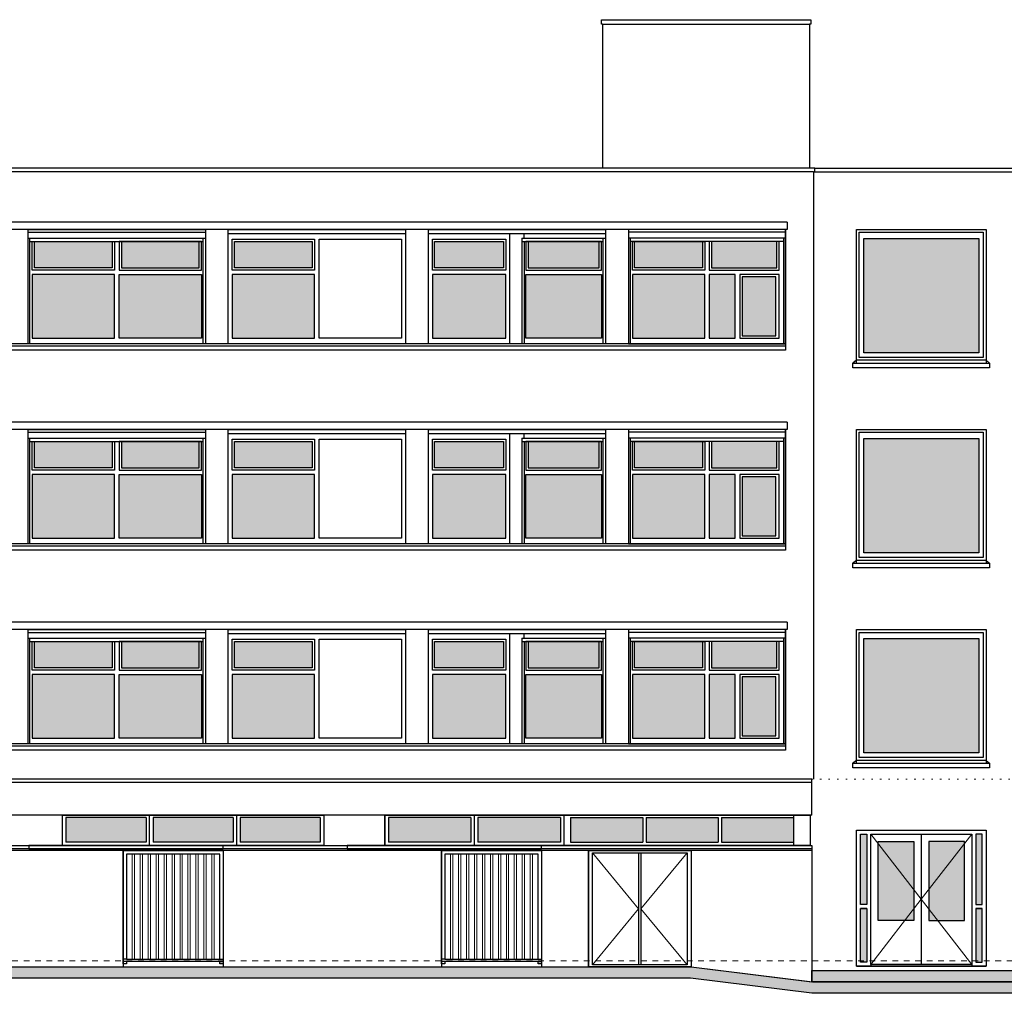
# Model space of a CAD drawing. Extents: x -59835 to 57885, y -767 to 224044.
# Tile 41 of 51: x -3170 to 14058, y 202737 to 219773. Entities that reach past the tile are written whole.
import ezdxf

# ---------------------------------------------------------------- set-up
doc = ezdxf.new("R2010")
doc.units = 0
doc.header["$MEASUREMENT"] = 0
doc.linetypes.add('DASHED', pattern=[200, 100, -100])
doc.linetypes.add('DOT', pattern=[150, 25, -125])
for name, color, linetype in [('102 - MAATVOERING', 7, 'Continuous'), ('21 - BUITENWANDEN', 92, 'Continuous'), ('27 - DAKEN', 92, 'Continuous'), ('31 - BUITENKOZIJNEN', 7, 'Continuous'), ('31.1 - ARCERING', 7, 'Continuous'), ('90 - TERREIN', 7, 'Continuous')]:
    doc.layers.add(name, color=color, linetype=linetype)

msp = doc.modelspace()

# ---------------------------------------------------------------- hatches: boundary and pattern name
at = {"layer": '31.1 - ARCERING', "linetype": 'Continuous', "lineweight": 5}
for points in [[(-2910, 215433), (-2910, 215893), (-1550, 215893), (-1550, 215433)], [(-2910, 215433), (-2910, 215893), (-1550, 215893), (-1550, 215433)], [(-1390, 215433), (-1390, 215893), (-30, 215893), (-30, 215433)], [(-1390, 215433), (-1390, 215893), (-30, 215893), (-30, 215433)], [(590, 215433), (590, 215893), (1950, 215893), (1950, 215433)], [(590, 215433), (590, 215893), (1950, 215893), (1950, 215433)], [(4090, 215433), (4090, 215893), (5295, 215893), (5295, 215433)], [(4090, 215433), (4090, 215893), (5295, 215893), (5295, 215433)], [(5725, 215433), (5725, 215893), (6970, 215893), (6970, 215433)], [(5725, 215433), (5725, 215893), (6970, 215893), (6970, 215433)], [(8775, 215433), (8775, 215893), (7590, 215893), (7590, 215433)], [(8775, 215433), (8775, 215893), (7590, 215893), (7590, 215433)], [(10080, 215433), (10080, 215893), (8935, 215893), (8935, 215433)], [(10080, 215433), (10080, 215893), (8935, 215893), (8935, 215433)], [(11600, 213943), (11600, 215943), (13610, 215943), (13610, 213943)], [(11600, 213943), (11600, 215943), (13610, 215943), (13610, 213943)], [(-2950, 214203), (-2950, 215313), (-1510, 215313), (-1510, 214203)], [(-2950, 214203), (-2950, 215313), (-1510, 215313), (-1510, 214203)], [(-1430, 214203), (-1430, 215313), (10, 215313), (10, 214203)], [(-1430, 214203), (-1430, 215313), (10, 215313), (10, 214203)], [(550, 214203), (550, 215313), (1990, 215313), (1990, 214203)], [(550, 214203), (550, 215313), (1990, 215313), (1990, 214203)], [(4050, 214203), (4050, 215313), (5335, 215313), (5335, 214203)], [(4050, 214203), (4050, 215313), (5335, 215313), (5335, 214203)], [(5685, 214203), (5685, 215313), (7010, 215313), (7010, 214203)], [(5685, 214203), (5685, 215313), (7010, 215313), (7010, 214203)], [(8815, 214203), (8815, 215313), (7550, 215313), (7550, 214203)], [(8815, 214203), (8815, 215313), (7550, 215313), (7550, 214203)], [(8895, 214203), (8895, 215313), (9350, 215313), (9350, 214203)], [(8895, 214203), (8895, 215313), (9350, 215313), (9350, 214203)], [(9470, 214243), (9470, 215273), (10060, 215273), (10060, 214243)], [(9470, 214243), (9470, 215273), (10060, 215273), (10060, 214243)], [(11600, 210443), (11600, 212443), (13610, 212443), (13610, 210443)], [(11600, 210443), (11600, 212443), (13610, 212443), (13610, 210443)], [(-2910, 211933), (-2910, 212393), (-1550, 212393), (-1550, 211933)], [(-2910, 211933), (-2910, 212393), (-1550, 212393), (-1550, 211933)], [(-1390, 211933), (-1390, 212393), (-30, 212393), (-30, 211933)], [(-1390, 211933), (-1390, 212393), (-30, 212393), (-30, 211933)], [(590, 211933), (590, 212393), (1950, 212393), (1950, 211933)], [(590, 211933), (590, 212393), (1950, 212393), (1950, 211933)], [(4090, 211933), (4090, 212393), (5295, 212393), (5295, 211933)], [(4090, 211933), (4090, 212393), (5295, 212393), (5295, 211933)], [(5725, 211933), (5725, 212393), (6970, 212393), (6970, 211933)], [(5725, 211933), (5725, 212393), (6970, 212393), (6970, 211933)], [(8775, 211933), (8775, 212393), (7590, 212393), (7590, 211933)], [(8775, 211933), (8775, 212393), (7590, 212393), (7590, 211933)], [(10080, 211933), (10080, 212393), (8935, 212393), (8935, 211933)], [(10080, 211933), (10080, 212393), (8935, 212393), (8935, 211933)], [(-2950, 210703), (-2950, 211813), (-1510, 211813), (-1510, 210703)], [(-2950, 210703), (-2950, 211813), (-1510, 211813), (-1510, 210703)], [(-1430, 210703), (-1430, 211813), (10, 211813), (10, 210703)], [(-1430, 210703), (-1430, 211813), (10, 211813), (10, 210703)], [(550, 210703), (550, 211813), (1990, 211813), (1990, 210703)], [(550, 210703), (550, 211813), (1990, 211813), (1990, 210703)], [(4050, 210703), (4050, 211813), (5335, 211813), (5335, 210703)], [(4050, 210703), (4050, 211813), (5335, 211813), (5335, 210703)], [(5685, 210703), (5685, 211813), (7010, 211813), (7010, 210703)], [(5685, 210703), (5685, 211813), (7010, 211813), (7010, 210703)], [(8815, 210703), (8815, 211813), (7550, 211813), (7550, 210703)], [(8815, 210703), (8815, 211813), (7550, 211813), (7550, 210703)], [(8895, 210703), (8895, 211813), (9350, 211813), (9350, 210703)], [(8895, 210703), (8895, 211813), (9350, 211813), (9350, 210703)], [(9470, 210743), (9470, 211773), (10060, 211773), (10060, 210743)], [(9470, 210743), (9470, 211773), (10060, 211773), (10060, 210743)], [(-2910, 208433), (-2910, 208893), (-1550, 208893), (-1550, 208433)], [(-2910, 208433), (-2910, 208893), (-1550, 208893), (-1550, 208433)], [(-1390, 208433), (-1390, 208893), (-30, 208893), (-30, 208433)], [(-1390, 208433), (-1390, 208893), (-30, 208893), (-30, 208433)], [(590, 208433), (590, 208893), (1950, 208893), (1950, 208433)], [(590, 208433), (590, 208893), (1950, 208893), (1950, 208433)], [(4090, 208433), (4090, 208893), (5295, 208893), (5295, 208433)], [(4090, 208433), (4090, 208893), (5295, 208893), (5295, 208433)], [(5725, 208433), (5725, 208893), (6970, 208893), (6970, 208433)], [(5725, 208433), (5725, 208893), (6970, 208893), (6970, 208433)], [(8775, 208433), (8775, 208893), (7590, 208893), (7590, 208433)], [(8775, 208433), (8775, 208893), (7590, 208893), (7590, 208433)], [(10080, 208433), (10080, 208893), (8935, 208893), (8935, 208433)], [(10080, 208433), (10080, 208893), (8935, 208893), (8935, 208433)], [(11600, 206943), (11600, 208943), (13610, 208943), (13610, 206943)], [(11600, 206943), (11600, 208943), (13610, 208943), (13610, 206943)], [(-2950, 207203), (-2950, 208313), (-1510, 208313), (-1510, 207203)], [(-2950, 207203), (-2950, 208313), (-1510, 208313), (-1510, 207203)], [(-1430, 207203), (-1430, 208313), (10, 208313), (10, 207203)], [(-1430, 207203), (-1430, 208313), (10, 208313), (10, 207203)], [(550, 207203), (550, 208313), (1990, 208313), (1990, 207203)], [(550, 207203), (550, 208313), (1990, 208313), (1990, 207203)], [(4050, 207203), (4050, 208313), (5335, 208313), (5335, 207203)], [(4050, 207203), (4050, 208313), (5335, 208313), (5335, 207203)], [(5685, 207203), (5685, 208313), (7010, 208313), (7010, 207203)], [(5685, 207203), (5685, 208313), (7010, 208313), (7010, 207203)], [(8815, 207203), (8815, 208313), (7550, 208313), (7550, 207203)], [(8815, 207203), (8815, 208313), (7550, 208313), (7550, 207203)], [(8895, 207203), (8895, 208313), (9350, 208313), (9350, 207203)], [(8895, 207203), (8895, 208313), (9350, 208313), (9350, 207203)], [(9470, 207243), (9470, 208273), (10060, 208273), (10060, 207243)], [(9470, 207243), (9470, 208273), (10060, 208273), (10060, 207243)], [(-2360, 205383), (-2360, 205813), (-956.75, 205813), (-956.75, 205383)], [(-2360, 205383), (-2360, 205813), (-956.75, 205813), (-956.75, 205383)], [(-836.75, 205383), (-836.75, 205813), (566.625, 205813), (566.625, 205383)], [(-836.75, 205383), (-836.75, 205813), (566.625, 205813), (566.625, 205383)], [(686.625, 205383), (686.625, 205813), (2090, 205813), (2090, 205383)], [(686.625, 205383), (686.625, 205813), (2090, 205813), (2090, 205383)], [(3280, 205383), (3280, 205813), (4725, 205813), (4725, 205383)], [(3280, 205383), (3280, 205813), (4725, 205813), (4725, 205383)], [(4845, 205383), (4845, 205813), (6290, 205813), (6290, 205383)], [(4845, 205383), (4845, 205813), (6290, 205813), (6290, 205383)], [(6470, 205383), (6470, 205813), (7730, 205813), (7730, 205383)], [(6470, 205383), (6470, 205813), (7730, 205813), (7730, 205383)], [(7790, 205383), (7790, 205813), (9050, 205813), (9050, 205383)], [(7790, 205383), (7790, 205813), (9050, 205813), (9050, 205383)], [(9110, 205383), (9110, 205813), (10370, 205813), (10370, 205383)], [(9110, 205383), (9110, 205813), (10370, 205813), (10370, 205383)], [(11540, 204293), (11540, 205523), (11650, 205523), (11650, 204293)], [(11540, 204293), (11540, 205523), (11650, 205523), (11650, 204293)], [(11850, 204013), (11850, 205393), (12475, 205393), (12475, 204013)], [(11850, 204013), (11850, 205393), (12475, 205393), (12475, 204013)], [(12735, 204013), (12735, 205393), (13360, 205393), (13360, 204013)], [(12735, 204013), (12735, 205393), (13360, 205393), (13360, 204013)], [(13560, 204293), (13560, 205523), (13670, 205523), (13670, 204293)], [(13560, 204293), (13560, 205523), (13670, 205523), (13670, 204293)], [(11540, 203283), (11540, 204223), (11650, 204223), (11650, 203283)], [(11540, 203283), (11540, 204223), (11650, 204223), (11650, 203283)], [(13560, 203283), (13560, 204223), (13670, 204223), (13670, 203283)], [(13560, 203283), (13560, 204223), (13670, 204223), (13670, 203283)]]:
    msp.add_hatch(color=253, dxfattribs=at).paths.add_polyline_path(points, flags=0)
at = {"layer": '90 - TERREIN', "linetype": 'Continuous', "lineweight": 5}
for points in [[(-39873, 203003), (-39876.9375, 203203), (8580.375, 203203), (8567.875, 203003)], [(8567.875, 203003), (8580.375, 203203), (10700.375, 202936.9922), (10687.875, 202736.9922)], [(10690, 202937), (10690, 203137), (18100, 203137), (18100, 202937)], [(10687.875, 202737), (10700.375, 202937), (18105.25, 202937), (18105.25, 202737)]]:
    msp.add_hatch(color=7, dxfattribs=at).paths.add_polyline_path(points, flags=0)

# ---------------------------------------------------------------- linework, layer by layer
at = {"layer": '102 - MAATVOERING', "color": 8, "linetype": 'DOT', "lineweight": 5}
msp.add_lwpolyline([(36807, 206483), (10690, 206483)], dxfattribs=at)
at = {"layer": '102 - MAATVOERING', "color": 213, "linetype": 'DASHED', "lineweight": 13}
msp.add_lwpolyline([(36200, 203303), (-41930, 203303)], dxfattribs=at)
at = {"layer": '21 - BUITENWANDEN', "color": 92, "linetype": 'Continuous', "lineweight": 25}
for points in [[(7030, 219693), (7010, 219693), (7010, 219773), (10670, 219773), (10670, 219693), (10650, 219693)], [(7030, 219693), (7030, 217173)], [(7030, 219693), (10650, 219693), (10650, 217173)], [(10720, 217113), (10740, 217113), (10740, 217173), (-42020, 217173)], [(10720, 217113), (-42000, 217113)], [(10720, 217113), (10720, 206483)], [(10740, 217173), (17600, 217173)], [(10740, 217113), (17600, 217113)], [(10260, 216233), (-41580, 216233)], [(10260, 216233), (10260, 216103)], [(10260, 216103), (-41580, 216103)], [(10230, 216103), (10230, 213993)], [(5405, 214103), (5405, 216033)], [(5615, 215953), (5615, 214103)], [(5655, 215953), (5655, 216033)], [(5655, 215893), (5655, 214103)], [(10230, 213993), (-41550, 213993)], [(10260, 212733), (-41580, 212733)], [(10260, 212603), (-41580, 212603)], [(10230, 212603), (10230, 210493)], [(10260, 212733), (10260, 212603)], [(5405, 210603), (5405, 212533)], [(5615, 212453), (5615, 210603)], [(5655, 212453), (5655, 212533)], [(5655, 212393), (5655, 210603)], [(10230, 210493), (-41550, 210493)], [(10260, 209233), (-41580, 209233)], [(10260, 209233), (10260, 209103)], [(10260, 209103), (-41580, 209103)], [(5405, 207103), (5405, 209033)], [(5655, 208953), (5655, 209033)], [(10230, 209103), (10230, 206993)], [(5615, 208953), (5615, 207103)], [(5655, 208893), (5655, 207103)], [(10230, 206993), (-41550, 206993)], [(-2420, 205322.4375), (-2420, 205853)], [(2150, 205853), (2150, 205323)], [(3220, 205853), (3220, 205323)], [(6350, 205853), (6350, 205323)], [(11470, 205593), (13740, 205593)], [(11470, 203213), (11470, 205593)], [(13740, 205593), (13740, 203213)], [(-41930, 205323), (10690, 205323)], [(10690, 205263), (-5150, 205263)], [(10690, 205233), (-5150, 205233)], [(-1360, 205233), (-1360, 203203)], [(390, 205233), (390, 203203)], [(4210, 205233), (4210, 203203)], [(5960, 205233), (5960, 203203)], [(6780, 205233), (6780, 203203)], [(8580, 205233), (8580, 203203)], [(10690, 205323), (10690, 202937)], [(-41930, 203123), (-39881.125, 203202.8125), (8580, 203203), (10690, 202937)], [(6780, 203203), (8580, 203203)], [(10690, 203137), (18100, 203137)], [(11470, 203213), (13740, 203213)]]:
    msp.add_lwpolyline(points, dxfattribs=at)
for points in [[(11470, 216103), (13740, 216103), (13740, 213763), (13800, 213763), (13800, 213683), (11410, 213683), (11410, 213763), (11470, 213763)], [(11470, 212603), (13740, 212603), (13740, 210263), (13800, 210263), (13800, 210183), (11410, 210183), (11410, 210263), (11470, 210263)], [(11470, 209103), (13740, 209103), (13740, 206763), (13800, 206763), (13800, 206683), (11410, 206683), (11410, 206763), (11470, 206763)]]:
    msp.add_lwpolyline(points, close=True, dxfattribs=at)
at = {"layer": '27 - DAKEN', "color": 92, "linetype": 'Continuous', "lineweight": 25}
for points in [[(10690, 206483), (-41930, 206483)], [(10690, 206423), (-41930, 206423)], [(10690, 205853), (10690, 206483)], [(10690, 205853), (-41930, 205853)]]:
    msp.add_lwpolyline(points, dxfattribs=at)
at = {"layer": '31 - BUITENKOZIJNEN', "color": 92, "linetype": 'Continuous', "lineweight": 25}
for points in [[(-3020, 214103), (-3020, 216103), (80, 216103), (80, 214103)], [(480, 214103), (480, 216103), (3580, 216103), (3580, 214103)], [(3980, 214103), (3980, 216103), (7080, 216103), (7080, 214103)], [(10230, 214103), (10230, 216103), (7480, 216103), (7480, 214103)], [(11470, 213813), (11470, 216103), (13740, 216103), (13740, 213813)], [(11520, 213863), (11520, 216053), (13690, 216053), (13690, 213863)], [(-1510, 215893), (-1510, 215393), (-2950, 215393), (-2950, 215893)], [(-1550, 215893), (-1550, 215433), (-2910, 215433), (-2910, 215893)], [(-1430, 215893), (-1430, 215393), (10, 215393), (10, 215893)], [(-1390, 215893), (-1390, 215433), (-30, 215433), (-30, 215893)], [(1990, 215933), (1990, 215393), (550, 215393), (550, 215933)], [(1950, 215893), (1950, 215433), (590, 215433), (590, 215893)], [(2070, 214203), (2070, 215933), (3510, 215933), (3510, 214203)], [(5335, 215933), (5335, 215393), (4050, 215393), (4050, 215933)], [(5295, 215893), (5295, 215433), (4090, 215433), (4090, 215893)], [(5685, 215893), (5685, 215393), (7010, 215393), (7010, 215893)], [(5725, 215893), (5725, 215433), (6970, 215433), (6970, 215893)], [(8815, 215893), (8815, 215393), (7550, 215393), (7550, 215893)], [(8775, 215893), (8775, 215433), (7590, 215433), (7590, 215893)], [(8895, 215893), (8895, 215393), (10120, 215393), (10120, 215893)], [(8935, 215893), (8935, 215433), (10080, 215433), (10080, 215893)], [(11600, 213943), (11600, 215943), (13610, 215943), (13610, 213943)], [(-1510, 214203), (-1510, 215313), (-2950, 215313), (-2950, 214203)], [(-1430, 214203), (-1430, 215313), (10, 215313), (10, 214203)], [(1990, 214203), (1990, 215313), (550, 215313), (550, 214203)], [(5335, 214203), (5335, 215313), (4050, 215313), (4050, 214203)], [(5685, 214203), (5685, 215313), (7010, 215313), (7010, 214203)], [(8815, 214203), (8815, 215313), (7550, 215313), (7550, 214203)], [(9350, 214203), (9350, 215313), (8895, 215313), (8895, 214203)], [(10120, 214203), (10120, 215313), (9430, 215313), (9430, 214203)], [(10060, 214243), (10060, 215273), (9470, 215273), (9470, 214243)], [(11410, 213683), (11410, 213763), (13800, 213763), (13800, 213683)], [(-3020, 210603), (-3020, 212603), (80, 212603), (80, 210603)], [(480, 210603), (480, 212603), (3580, 212603), (3580, 210603)], [(3980, 210603), (3980, 212603), (7080, 212603), (7080, 210603)], [(10230, 210603), (10230, 212603), (7480, 212603), (7480, 210603)], [(11470, 210313), (11470, 212603), (13740, 212603), (13740, 210313)], [(1990, 212433), (1990, 211893), (550, 211893), (550, 212433)], [(2070, 210703), (2070, 212433), (3510, 212433), (3510, 210703)], [(5335, 212433), (5335, 211893), (4050, 211893), (4050, 212433)], [(11520, 210363), (11520, 212553), (13690, 212553), (13690, 210363)], [(11600, 210443), (11600, 212443), (13610, 212443), (13610, 210443)], [(-1510, 212393), (-1510, 211893), (-2950, 211893), (-2950, 212393)], [(-1550, 212393), (-1550, 211933), (-2910, 211933), (-2910, 212393)], [(-1430, 212393), (-1430, 211893), (10, 211893), (10, 212393)], [(-1390, 212393), (-1390, 211933), (-30, 211933), (-30, 212393)], [(1950, 212393), (1950, 211933), (590, 211933), (590, 212393)], [(5295, 212393), (5295, 211933), (4090, 211933), (4090, 212393)], [(5685, 212393), (5685, 211893), (7010, 211893), (7010, 212393)], [(5725, 212393), (5725, 211933), (6970, 211933), (6970, 212393)], [(8815, 212393), (8815, 211893), (7550, 211893), (7550, 212393)], [(8775, 212393), (8775, 211933), (7590, 211933), (7590, 212393)], [(8895, 212393), (8895, 211893), (10120, 211893), (10120, 212393)], [(8935, 212393), (8935, 211933), (10080, 211933), (10080, 212393)], [(-1510, 210703), (-1510, 211813), (-2950, 211813), (-2950, 210703)], [(-1430, 210703), (-1430, 211813), (10, 211813), (10, 210703)], [(1990, 210703), (1990, 211813), (550, 211813), (550, 210703)], [(5335, 210703), (5335, 211813), (4050, 211813), (4050, 210703)], [(5685, 210703), (5685, 211813), (7010, 211813), (7010, 210703)], [(8815, 210703), (8815, 211813), (7550, 211813), (7550, 210703)], [(9350, 210703), (9350, 211813), (8895, 211813), (8895, 210703)], [(10120, 210703), (10120, 211813), (9430, 211813), (9430, 210703)], [(10060, 210743), (10060, 211773), (9470, 211773), (9470, 210743)], [(11410, 210183), (11410, 210263), (13800, 210263), (13800, 210183)], [(-3020, 207103), (-3020, 209103), (80, 209103), (80, 207103)], [(480, 207103), (480, 209103), (3580, 209103), (3580, 207103)], [(3980, 207103), (3980, 209103), (7080, 209103), (7080, 207103)], [(10230, 207103), (10230, 209103), (7480, 209103), (7480, 207103)], [(11470, 206813), (11470, 209103), (13740, 209103), (13740, 206813)], [(11520, 206863), (11520, 209053), (13690, 209053), (13690, 206863)], [(-1510, 208893), (-1510, 208393), (-2950, 208393), (-2950, 208893)], [(-1550, 208893), (-1550, 208433), (-2910, 208433), (-2910, 208893)], [(-1430, 208893), (-1430, 208393), (10, 208393), (10, 208893)], [(-1390, 208893), (-1390, 208433), (-30, 208433), (-30, 208893)], [(1990, 208933), (1990, 208393), (550, 208393), (550, 208933)], [(1950, 208893), (1950, 208433), (590, 208433), (590, 208893)], [(2070, 207203), (2070, 208933), (3510, 208933), (3510, 207203)], [(5335, 208933), (5335, 208393), (4050, 208393), (4050, 208933)], [(5295, 208893), (5295, 208433), (4090, 208433), (4090, 208893)], [(5685, 208893), (5685, 208393), (7010, 208393), (7010, 208893)], [(5725, 208893), (5725, 208433), (6970, 208433), (6970, 208893)], [(8815, 208893), (8815, 208393), (7550, 208393), (7550, 208893)], [(8775, 208893), (8775, 208433), (7590, 208433), (7590, 208893)], [(8895, 208893), (8895, 208393), (10120, 208393), (10120, 208893)], [(8935, 208893), (8935, 208433), (10080, 208433), (10080, 208893)], [(11600, 206943), (11600, 208943), (13610, 208943), (13610, 206943)], [(-1510, 207203), (-1510, 208313), (-2950, 208313), (-2950, 207203)], [(-1430, 207203), (-1430, 208313), (10, 208313), (10, 207203)], [(1990, 207203), (1990, 208313), (550, 208313), (550, 207203)], [(5335, 207203), (5335, 208313), (4050, 208313), (4050, 207203)], [(5685, 207203), (5685, 208313), (7010, 208313), (7010, 207203)], [(8815, 207203), (8815, 208313), (7550, 208313), (7550, 207203)], [(9350, 207203), (9350, 208313), (8895, 208313), (8895, 207203)], [(10120, 207203), (10120, 208313), (9430, 208313), (9430, 207203)], [(10060, 207243), (10060, 208273), (9470, 208273), (9470, 207243)], [(11410, 206683), (11410, 206763), (13800, 206763), (13800, 206683)], [(3220, 205853), (6350, 205853), (6350, 205323), (3220, 205323)], [(11470, 203213), (11470, 205593), (13740, 205593), (13740, 203213)], [(11540, 205523), (11650, 205523), (11650, 204293), (11540, 204293)], [(11720, 203243), (11720, 205523), (13490, 205523), (13490, 203243)], [(11850, 204013), (11850, 205393), (12475, 205393), (12475, 204013)], [(13360, 204013), (13360, 205393), (12735, 205393), (12735, 204013)], [(13670, 205523), (13560, 205523), (13560, 204293), (13670, 204293)], [(390, 205323), (-3010, 205323), (-3010, 205263), (390, 205263)], [(-1360, 203253), (-1360, 205233), (390, 205233), (390, 203253), (330, 203253), (330, 203293), (-1300, 203293), (-1300, 203253)], [(5960, 205323), (2560, 205323), (2560, 205263), (5960, 205263)], [(4210, 203253), (4210, 205233), (5960, 205233), (5960, 203253), (5900, 203253), (5900, 203293), (4270, 203293), (4270, 203253)], [(6780, 203203), (6780, 205233), (8580, 205233), (8580, 203203)], [(6850, 203233), (6850, 205193), (8510, 205193), (8510, 203233)], [(11540, 203283), (11540, 204223), (11650, 204223), (11650, 203283)], [(13670, 203283), (13670, 204223), (13560, 204223), (13560, 203283)]]:
    msp.add_lwpolyline(points, close=True, dxfattribs=at)
for points in [[(-3020, 216053), (80, 216053)], [(10230, 216053), (7480, 216053)], [(-3020, 215953), (80, 215953)], [(-2990, 214103), (-2990, 215953)], [(-2990, 215893), (40, 215893)], [(40, 214103), (40, 215953)], [(480, 216033), (3580, 216033)], [(3980, 216033), (7080, 216033)], [(5615, 215953), (7080, 215953)], [(5615, 215893), (7040, 215893)], [(7040, 214103), (7040, 215953)], [(10230, 215953), (7480, 215953)], [(7520, 214103), (7520, 215953)], [(10200, 215893), (7520, 215893)], [(10200, 214103), (10200, 215953)], [(9350, 214203), (9350, 215313)], [(10230, 214103), (-41550, 214103)], [(10230, 214063), (-41550, 214063)], [(10230, 214063), (-41550, 214063)], [(10220, 213993), (-41550, 213993)], [(11470, 213813), (11410, 213763)], [(13740, 213813), (13800, 213763)], [(-3020, 212553), (80, 212553)], [(-3020, 212453), (80, 212453)], [(-2990, 210603), (-2990, 212453)], [(40, 210603), (40, 212453)], [(480, 212533), (3580, 212533)], [(3980, 212533), (7080, 212533)], [(5615, 212453), (7080, 212453)], [(7040, 210603), (7040, 212453)], [(10230, 212553), (7480, 212553)], [(10230, 212453), (7480, 212453)], [(7520, 210603), (7520, 212453)], [(10200, 210603), (10200, 212453)], [(-2990, 212393), (40, 212393)], [(5615, 212393), (7040, 212393)], [(10200, 212393), (7520, 212393)], [(9350, 210703), (9350, 211813)], [(10230, 210603), (-41550, 210603)], [(10230, 210563), (-41550, 210563)], [(10230, 210563), (-41550, 210563)], [(10220, 210493), (-41550, 210493)], [(11470, 210313), (11410, 210263)], [(13740, 210313), (13800, 210263)], [(-3020, 209053), (80, 209053)], [(480, 209033), (3580, 209033)], [(3980, 209033), (7080, 209033)], [(10230, 209053), (7480, 209053)], [(-3020, 208953), (80, 208953)], [(-2990, 207103), (-2990, 208953)], [(-2990, 208893), (40, 208893)], [(40, 207103), (40, 208953)], [(5615, 208953), (7080, 208953)], [(5615, 208893), (7040, 208893)], [(7040, 207103), (7040, 208953)], [(10230, 208953), (7480, 208953)], [(7520, 207103), (7520, 208953)], [(10200, 208893), (7520, 208893)], [(10200, 207103), (10200, 208953)], [(9350, 207203), (9350, 208313)], [(10230, 207103), (-41550, 207103)], [(10230, 207063), (-41550, 207063)], [(10230, 207063), (-41550, 207063)], [(10220, 206993), (-41550, 206993)], [(11470, 206813), (11410, 206763)], [(13740, 206813), (13800, 206763)], [(-2420, 205323), (-2420, 205853), (2150, 205853), (2150, 205323)], [(-2360, 205813), (-2360, 205383)], [(-956.75, 205813), (-2360, 205813)], [(-956.75, 205813), (-956.75, 205383)], [(-896.75, 205313), (-896.75, 205853)], [(-836.75, 205813), (-836.75, 205383)], [(566.625, 205813), (-836.75, 205813)], [(566.625, 205813), (566.625, 205383)], [(626.625, 205313), (626.625, 205853)], [(686.625, 205813), (686.625, 205383)], [(2090, 205813), (686.625, 205813)], [(2090, 205813), (2090, 205383)], [(3280, 205813), (3280, 205383)], [(4725, 205813), (3280, 205813)], [(4725, 205813), (4725, 205383)], [(4785, 205323), (4785, 205853)], [(4845, 205813), (4845, 205383)], [(6290, 205813), (4845, 205813)], [(6290, 205813), (6290, 205383)], [(6350, 205853), (10660, 205853)], [(6470, 205813), (6470, 205383)], [(6470, 205813), (7730, 205813)], [(7730, 205813), (7730, 205383)], [(7790, 205813), (7790, 205383)], [(7790, 205813), (9050, 205813)], [(9050, 205813), (9050, 205383)], [(9110, 205813), (9110, 205383)], [(9110, 205813), (10370, 205813)], [(10370, 205853), (10370, 205323)], [(10660, 205853), (10660, 205323)], [(-956.75, 205383), (-2360, 205383)], [(566.625, 205383), (-836.75, 205383)], [(2090, 205383), (686.625, 205383)], [(4725, 205383), (3280, 205383)], [(6290, 205383), (4845, 205383)], [(6470, 205383), (7730, 205383)], [(7790, 205383), (9050, 205383)], [(9110, 205383), (10370, 205383)], [(12605, 205523), (12605, 203243)], [(2150, 205323), (-2420, 205323)], [(10660, 205323), (6350, 205323)], [(7660, 205193), (7660, 203233)], [(7700, 205193), (7700, 203233)], [(330, 203333), (330, 205173), (-1300, 205173), (-1300, 203333)], [(5900, 203333), (5900, 205173), (4270, 205173), (4270, 203333)], [(11650, 204293), (11540, 204293)], [(11650, 204223), (11540, 204223)], [(13560, 204293), (13670, 204293)], [(13560, 204223), (13670, 204223)], [(-1300, 203333), (-1360, 203333)], [(-1300, 203293), (-1360, 203293)], [(-1300, 203333), (330, 203333)], [(330, 203333), (390, 203333)], [(330, 203293), (390, 203293)], [(4270, 203333), (4210, 203333)], [(4270, 203293), (4210, 203293)], [(4270, 203333), (5900, 203333)], [(5900, 203333), (5960, 203333)], [(5900, 203293), (5960, 203293)], [(11720, 203243), (11720, 203213)], [(13490, 203243), (13490, 203213)]]:
    msp.add_lwpolyline(points, dxfattribs=at)
at = {"layer": '31 - BUITENKOZIJNEN', "color": 5, "linetype": 'Continuous', "lineweight": 5}
for points in [[(11720, 205523), (12605, 204383), (11720, 203243)], [(13490, 203243), (12605, 204383), (13490, 205523)], [(6850, 205193), (7660, 204213), (6850, 203233)], [(8510, 205193), (7700, 204213), (8510, 203233)], [(-1200.875, 203333), (-1200.875, 205173)], [(-1160.875, 203333), (-1160.875, 205173)], [(-1061.75, 203333), (-1061.75, 205173)], [(-1021.75, 203333), (-1021.75, 205173)], [(-920.875, 203333), (-920.875, 205173)], [(-880.875, 203333), (-880.875, 205173)], [(-781.75, 203333), (-781.75, 205173)], [(-741.75, 203333), (-741.75, 205173)], [(-642.625, 203333), (-642.625, 205173)], [(-602.625, 203333), (-602.625, 205173)], [(-503.5, 203333), (-503.5, 205173)], [(-463.5, 203333), (-463.5, 205173)], [(-364.375, 203333), (-364.375, 205173)], [(-324.375, 203333), (-324.375, 205173)], [(-225.25, 203333), (-225.25, 205173)], [(-185.25, 203333), (-185.25, 205173)], [(-86.125, 203333), (-86.125, 205173)], [(-46.125, 203333), (-46.125, 205173)], [(53, 203333), (53, 205173)], [(93, 203333), (93, 205173)], [(192.125, 203333), (192.125, 205173)], [(232.125, 203333), (232.125, 205173)], [(4369.125, 203333), (4369.125, 205173)], [(4409.125, 203333), (4409.125, 205173)], [(4508.25, 203333), (4508.25, 205173)], [(4548.25, 203333), (4548.25, 205173)], [(4649.125, 203333), (4649.125, 205173)], [(4689.125, 203333), (4689.125, 205173)], [(4788.25, 203333), (4788.25, 205173)], [(4828.25, 203333), (4828.25, 205173)], [(4927.375, 203333), (4927.375, 205173)], [(4967.375, 203333), (4967.375, 205173)], [(5066.5, 203333), (5066.5, 205173)], [(5106.5, 203333), (5106.5, 205173)], [(5205.625, 203333), (5205.625, 205173)], [(5245.625, 203333), (5245.625, 205173)], [(5344.75, 203333), (5344.75, 205173)], [(5384.75, 203333), (5384.75, 205173)], [(5483.875, 203333), (5483.875, 205173)], [(5523.875, 203333), (5523.875, 205173)], [(5623, 203333), (5623, 205173)], [(5663, 203333), (5663, 205173)], [(5762.125, 203333), (5762.125, 205173)], [(5802.125, 203333), (5802.125, 205173)]]:
    msp.add_lwpolyline(points, dxfattribs=at)
at = {"layer": '90 - TERREIN', "color": 92, "linetype": 'Continuous', "lineweight": 25}
for points in [[(-39876.9375, 203203), (8580.375, 203203)], [(8580.375, 203203), (10700.375, 202936.9922)], [(10690, 203137), (18100, 203137)], [(10690, 202937), (10690, 203137)], [(8567.875, 203003), (-39873, 203003)], [(10687.875, 202736.9922), (8567.875, 203003)], [(18100, 202937), (10690, 202937)], [(10700.375, 202937), (18105.25, 202937)], [(18105.25, 202737), (10687.875, 202737)]]:
    msp.add_lwpolyline(points, dxfattribs=at)

doc.saveas('drawing.dxf')
